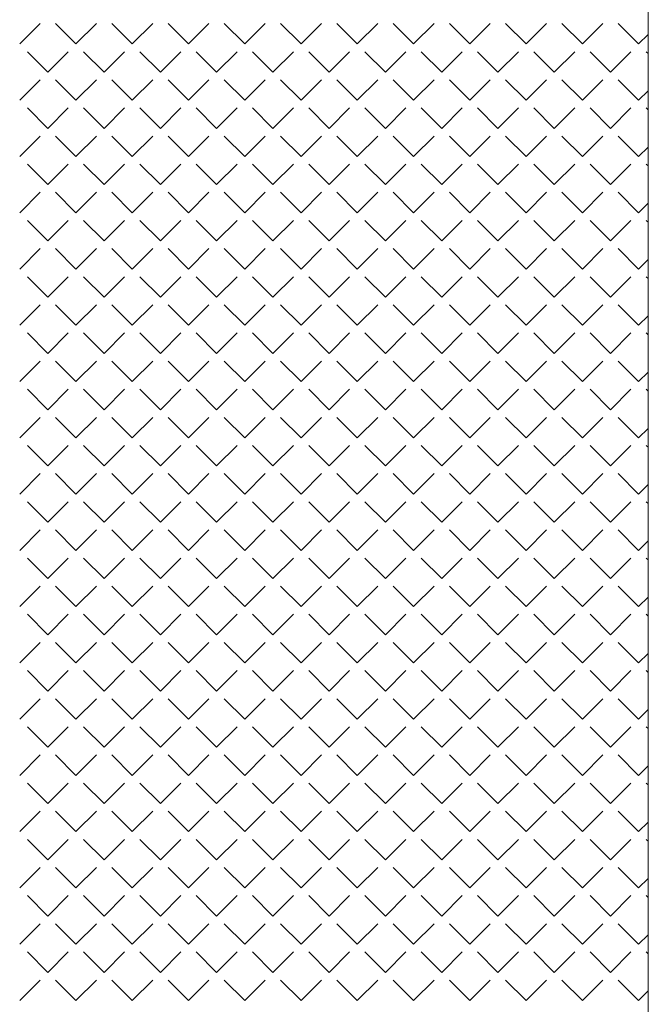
# Model space of a CAD drawing. Header units: millimetres. Extents: x -23540 to 53212, y -37964 to 41185.
# Tile 101 of 203: x -1790 to -1569, y -30891 to -30545. Entities that reach past the tile are written whole.
import ezdxf

# ---------------------------------------------------------------- set-up
doc = ezdxf.new("R2010")
doc.units = ezdxf.units.MM
doc.layers.get('0').update_dxf_attribs({"lineweight": 18})

msp = doc.modelspace()

# ---------------------------------------------------------------- linework, layer by layer
at = {"color": 251, "true_color": 0x636466}
msp.add_line((-1568.91, -31446.84), (-1568.91, -30291.47), dxfattribs=at)
at = {"color": 251, "linetype": 'Continuous', "lineweight": 20, "true_color": 0x636466}
for p, q in [((-1789.63, -30553.36), (-1782.44, -30546.18)), ((-1769.87, -30553.36), (-1777.05, -30546.18)), ((-1769.87, -30553.36), (-1762.69, -30546.18)), ((-1750.11, -30553.36), (-1757.3, -30546.18)), ((-1750.11, -30553.36), (-1742.93, -30546.18)), ((-1730.36, -30553.36), (-1737.54, -30546.18)), ((-1730.36, -30553.36), (-1723.17, -30546.18)), ((-1710.6, -30553.36), (-1717.78, -30546.18)), ((-1710.6, -30553.36), (-1703.42, -30546.18)), ((-1690.84, -30553.36), (-1698.03, -30546.18)), ((-1690.84, -30553.36), (-1683.66, -30546.18)), ((-1671.09, -30553.36), (-1678.27, -30546.18)), ((-1671.09, -30553.36), (-1663.9, -30546.18)), ((-1651.33, -30553.36), (-1658.51, -30546.18)), ((-1651.33, -30553.36), (-1644.15, -30546.18)), ((-1631.57, -30553.36), (-1638.76, -30546.18)), ((-1631.57, -30553.36), (-1624.39, -30546.18)), ((-1611.82, -30553.36), (-1619, -30546.18)), ((-1611.82, -30553.36), (-1604.63, -30546.18)), ((-1592.06, -30553.36), (-1599.24, -30546.18)), ((-1592.06, -30553.36), (-1584.88, -30546.18)), ((-1572.3, -30553.36), (-1579.49, -30546.18)), ((-1572.3, -30553.36), (-1568.99, -30550.05)), ((-1779.75, -30563.24), (-1786.93, -30556.06)), ((-1779.75, -30563.24), (-1772.56, -30556.06)), ((-1759.99, -30563.24), (-1767.18, -30556.06)), ((-1759.99, -30563.24), (-1752.81, -30556.06)), ((-1740.23, -30563.24), (-1747.42, -30556.06)), ((-1740.23, -30563.24), (-1733.05, -30556.06)), ((-1720.48, -30563.24), (-1727.66, -30556.06)), ((-1720.48, -30563.24), (-1713.29, -30556.06)), ((-1700.72, -30563.24), (-1707.91, -30556.06)), ((-1700.72, -30563.24), (-1693.54, -30556.06)), ((-1680.97, -30563.24), (-1688.15, -30556.06)), ((-1680.97, -30563.24), (-1673.78, -30556.06)), ((-1661.21, -30563.24), (-1668.39, -30556.06)), ((-1661.21, -30563.24), (-1654.02, -30556.06)), ((-1641.45, -30563.24), (-1648.64, -30556.06)), ((-1641.45, -30563.24), (-1634.27, -30556.06)), ((-1621.7, -30563.24), (-1628.88, -30556.06)), ((-1621.7, -30563.24), (-1614.51, -30556.06)), ((-1601.94, -30563.24), (-1609.12, -30556.06)), ((-1601.94, -30563.24), (-1594.75, -30556.06)), ((-1582.18, -30563.24), (-1589.37, -30556.06)), ((-1582.18, -30563.24), (-1575, -30556.06)), ((-1568.99, -30556.68), (-1569.61, -30556.06)), ((-1789.63, -30573.12), (-1782.44, -30565.94)), ((-1769.87, -30573.12), (-1777.05, -30565.94)), ((-1769.87, -30573.12), (-1762.69, -30565.94)), ((-1750.11, -30573.12), (-1757.3, -30565.94)), ((-1750.11, -30573.12), (-1742.93, -30565.94)), ((-1730.36, -30573.12), (-1737.54, -30565.94)), ((-1730.36, -30573.12), (-1723.17, -30565.94)), ((-1710.6, -30573.12), (-1717.78, -30565.94)), ((-1710.6, -30573.12), (-1703.42, -30565.94)), ((-1690.84, -30573.12), (-1698.03, -30565.94)), ((-1690.84, -30573.12), (-1683.66, -30565.94)), ((-1671.09, -30573.12), (-1678.27, -30565.94)), ((-1671.09, -30573.12), (-1663.9, -30565.94)), ((-1651.33, -30573.12), (-1658.51, -30565.94)), ((-1651.33, -30573.12), (-1644.15, -30565.94)), ((-1631.57, -30573.12), (-1638.76, -30565.94)), ((-1631.57, -30573.12), (-1624.39, -30565.94)), ((-1611.82, -30573.12), (-1619, -30565.94)), ((-1611.82, -30573.12), (-1604.63, -30565.94)), ((-1592.06, -30573.12), (-1599.24, -30565.94)), ((-1592.06, -30573.12), (-1584.88, -30565.94)), ((-1572.3, -30573.12), (-1579.49, -30565.94)), ((-1572.3, -30573.12), (-1568.99, -30569.81)), ((-1779.75, -30583), (-1786.93, -30575.81)), ((-1779.75, -30583), (-1772.56, -30575.81)), ((-1759.99, -30583), (-1767.18, -30575.81)), ((-1759.99, -30583), (-1752.81, -30575.81)), ((-1740.23, -30583), (-1747.42, -30575.81)), ((-1740.23, -30583), (-1733.05, -30575.81)), ((-1720.48, -30583), (-1727.66, -30575.81)), ((-1720.48, -30583), (-1713.29, -30575.81)), ((-1700.72, -30583), (-1707.91, -30575.81)), ((-1700.72, -30583), (-1693.54, -30575.81)), ((-1680.97, -30583), (-1688.15, -30575.81)), ((-1680.97, -30583), (-1673.78, -30575.81)), ((-1661.21, -30583), (-1668.39, -30575.81)), ((-1661.21, -30583), (-1654.02, -30575.81)), ((-1641.45, -30583), (-1648.64, -30575.81)), ((-1641.45, -30583), (-1634.27, -30575.81)), ((-1621.7, -30583), (-1628.88, -30575.81)), ((-1621.7, -30583), (-1614.51, -30575.81)), ((-1601.94, -30583), (-1609.12, -30575.81)), ((-1601.94, -30583), (-1594.75, -30575.81)), ((-1582.18, -30583), (-1589.37, -30575.81)), ((-1582.18, -30583), (-1575, -30575.81)), ((-1568.99, -30576.43), (-1569.61, -30575.81)), ((-1789.63, -30592.88), (-1782.44, -30585.69)), ((-1769.87, -30592.88), (-1777.05, -30585.69)), ((-1769.87, -30592.88), (-1762.69, -30585.69)), ((-1750.11, -30592.88), (-1757.3, -30585.69)), ((-1750.11, -30592.88), (-1742.93, -30585.69)), ((-1730.36, -30592.88), (-1737.54, -30585.69)), ((-1730.36, -30592.88), (-1723.17, -30585.69)), ((-1710.6, -30592.88), (-1717.78, -30585.69)), ((-1710.6, -30592.88), (-1703.42, -30585.69)), ((-1690.84, -30592.88), (-1698.03, -30585.69)), ((-1690.84, -30592.88), (-1683.66, -30585.69)), ((-1671.09, -30592.88), (-1678.27, -30585.69)), ((-1671.09, -30592.88), (-1663.9, -30585.69)), ((-1651.33, -30592.88), (-1658.51, -30585.69)), ((-1651.33, -30592.88), (-1644.15, -30585.69)), ((-1631.57, -30592.88), (-1638.76, -30585.69)), ((-1631.57, -30592.88), (-1624.39, -30585.69)), ((-1611.82, -30592.88), (-1619, -30585.69)), ((-1611.82, -30592.88), (-1604.63, -30585.69)), ((-1592.06, -30592.88), (-1599.24, -30585.69)), ((-1592.06, -30592.88), (-1584.88, -30585.69)), ((-1572.3, -30592.88), (-1579.49, -30585.69)), ((-1572.3, -30592.88), (-1568.99, -30589.56)), ((-1779.75, -30602.75), (-1786.93, -30595.57)), ((-1779.75, -30602.75), (-1772.56, -30595.57)), ((-1759.99, -30602.75), (-1767.18, -30595.57)), ((-1759.99, -30602.75), (-1752.81, -30595.57)), ((-1740.23, -30602.75), (-1747.42, -30595.57)), ((-1740.23, -30602.75), (-1733.05, -30595.57)), ((-1720.48, -30602.75), (-1727.66, -30595.57)), ((-1720.48, -30602.75), (-1713.29, -30595.57)), ((-1700.72, -30602.75), (-1707.91, -30595.57)), ((-1700.72, -30602.75), (-1693.54, -30595.57)), ((-1680.97, -30602.75), (-1688.15, -30595.57)), ((-1680.97, -30602.75), (-1673.78, -30595.57)), ((-1661.21, -30602.75), (-1668.39, -30595.57)), ((-1661.21, -30602.75), (-1654.02, -30595.57)), ((-1641.45, -30602.75), (-1648.64, -30595.57)), ((-1641.45, -30602.75), (-1634.27, -30595.57)), ((-1621.7, -30602.75), (-1628.88, -30595.57)), ((-1621.7, -30602.75), (-1614.51, -30595.57)), ((-1601.94, -30602.75), (-1609.12, -30595.57)), ((-1601.94, -30602.75), (-1594.75, -30595.57)), ((-1582.18, -30602.75), (-1589.37, -30595.57)), ((-1582.18, -30602.75), (-1575, -30595.57)), ((-1568.99, -30596.19), (-1569.61, -30595.57)), ((-1789.63, -30612.63), (-1782.44, -30605.45)), ((-1769.87, -30612.63), (-1777.05, -30605.45)), ((-1769.87, -30612.63), (-1762.69, -30605.45)), ((-1750.11, -30612.63), (-1757.3, -30605.45)), ((-1750.11, -30612.63), (-1742.93, -30605.45)), ((-1730.36, -30612.63), (-1737.54, -30605.45)), ((-1730.36, -30612.63), (-1723.17, -30605.45)), ((-1710.6, -30612.63), (-1717.78, -30605.45)), ((-1710.6, -30612.63), (-1703.42, -30605.45)), ((-1690.84, -30612.63), (-1698.03, -30605.45)), ((-1690.84, -30612.63), (-1683.66, -30605.45)), ((-1671.09, -30612.63), (-1678.27, -30605.45)), ((-1671.09, -30612.63), (-1663.9, -30605.45)), ((-1651.33, -30612.63), (-1658.51, -30605.45)), ((-1651.33, -30612.63), (-1644.15, -30605.45)), ((-1631.57, -30612.63), (-1638.76, -30605.45)), ((-1631.57, -30612.63), (-1624.39, -30605.45)), ((-1611.82, -30612.63), (-1619, -30605.45)), ((-1611.82, -30612.63), (-1604.63, -30605.45)), ((-1592.06, -30612.63), (-1599.24, -30605.45)), ((-1592.06, -30612.63), (-1584.88, -30605.45)), ((-1572.3, -30612.63), (-1579.49, -30605.45)), ((-1572.3, -30612.63), (-1568.98, -30609.31)), ((-1779.75, -30622.51), (-1786.93, -30615.33)), ((-1779.75, -30622.51), (-1772.56, -30615.33)), ((-1759.99, -30622.51), (-1767.18, -30615.33)), ((-1759.99, -30622.51), (-1752.81, -30615.33)), ((-1740.23, -30622.51), (-1747.42, -30615.33)), ((-1740.23, -30622.51), (-1733.05, -30615.33)), ((-1720.48, -30622.51), (-1727.66, -30615.33)), ((-1720.48, -30622.51), (-1713.29, -30615.33)), ((-1700.72, -30622.51), (-1707.91, -30615.33)), ((-1700.72, -30622.51), (-1693.54, -30615.33)), ((-1680.97, -30622.51), (-1688.15, -30615.33)), ((-1680.97, -30622.51), (-1673.78, -30615.33)), ((-1661.21, -30622.51), (-1668.39, -30615.33)), ((-1661.21, -30622.51), (-1654.02, -30615.33)), ((-1641.45, -30622.51), (-1648.64, -30615.33)), ((-1641.45, -30622.51), (-1634.27, -30615.33)), ((-1621.7, -30622.51), (-1628.88, -30615.33)), ((-1621.7, -30622.51), (-1614.51, -30615.33)), ((-1601.94, -30622.51), (-1609.12, -30615.33)), ((-1601.94, -30622.51), (-1594.75, -30615.33)), ((-1582.18, -30622.51), (-1589.37, -30615.33)), ((-1582.18, -30622.51), (-1575, -30615.33)), ((-1568.98, -30615.95), (-1569.61, -30615.33)), ((-1789.63, -30632.39), (-1782.44, -30625.2)), ((-1769.87, -30632.39), (-1777.05, -30625.2)), ((-1769.87, -30632.39), (-1762.69, -30625.2)), ((-1750.11, -30632.39), (-1757.3, -30625.2)), ((-1750.11, -30632.39), (-1742.93, -30625.2)), ((-1730.36, -30632.39), (-1737.54, -30625.2)), ((-1730.36, -30632.39), (-1723.17, -30625.2)), ((-1710.6, -30632.39), (-1717.78, -30625.2)), ((-1710.6, -30632.39), (-1703.42, -30625.2)), ((-1690.84, -30632.39), (-1698.03, -30625.2)), ((-1690.84, -30632.39), (-1683.66, -30625.2)), ((-1671.09, -30632.39), (-1678.27, -30625.2)), ((-1671.09, -30632.39), (-1663.9, -30625.2)), ((-1651.33, -30632.39), (-1658.51, -30625.2)), ((-1651.33, -30632.39), (-1644.15, -30625.2)), ((-1631.57, -30632.39), (-1638.76, -30625.2)), ((-1631.57, -30632.39), (-1624.39, -30625.2)), ((-1611.82, -30632.39), (-1619, -30625.2)), ((-1611.82, -30632.39), (-1604.63, -30625.2)), ((-1592.06, -30632.39), (-1599.24, -30625.2)), ((-1592.06, -30632.39), (-1584.88, -30625.2)), ((-1572.3, -30632.39), (-1579.49, -30625.2)), ((-1572.3, -30632.39), (-1568.98, -30629.07)), ((-1779.75, -30642.27), (-1786.93, -30635.08)), ((-1779.75, -30642.27), (-1772.56, -30635.08)), ((-1759.99, -30642.27), (-1767.18, -30635.08)), ((-1759.99, -30642.27), (-1752.81, -30635.08)), ((-1740.23, -30642.27), (-1747.42, -30635.08)), ((-1740.23, -30642.27), (-1733.05, -30635.08)), ((-1720.48, -30642.27), (-1727.66, -30635.08)), ((-1720.48, -30642.27), (-1713.29, -30635.08)), ((-1700.72, -30642.27), (-1707.91, -30635.08)), ((-1700.72, -30642.27), (-1693.54, -30635.08)), ((-1680.97, -30642.27), (-1688.15, -30635.08)), ((-1680.97, -30642.27), (-1673.78, -30635.08)), ((-1661.21, -30642.27), (-1668.39, -30635.08)), ((-1661.21, -30642.27), (-1654.02, -30635.08)), ((-1641.45, -30642.27), (-1648.64, -30635.08)), ((-1641.45, -30642.27), (-1634.27, -30635.08)), ((-1621.7, -30642.27), (-1628.88, -30635.08)), ((-1621.7, -30642.27), (-1614.51, -30635.08)), ((-1601.94, -30642.27), (-1609.12, -30635.08)), ((-1601.94, -30642.27), (-1594.75, -30635.08)), ((-1582.18, -30642.27), (-1589.37, -30635.08)), ((-1582.18, -30642.27), (-1575, -30635.08)), ((-1568.98, -30635.71), (-1569.61, -30635.08)), ((-1789.63, -30652.15), (-1782.44, -30644.96)), ((-1769.87, -30652.15), (-1777.05, -30644.96)), ((-1769.87, -30652.15), (-1762.69, -30644.96)), ((-1750.11, -30652.15), (-1757.3, -30644.96)), ((-1750.11, -30652.15), (-1742.93, -30644.96)), ((-1730.36, -30652.15), (-1737.54, -30644.96)), ((-1730.36, -30652.15), (-1723.17, -30644.96)), ((-1710.6, -30652.15), (-1717.78, -30644.96)), ((-1710.6, -30652.15), (-1703.42, -30644.96)), ((-1690.84, -30652.15), (-1698.03, -30644.96)), ((-1690.84, -30652.15), (-1683.66, -30644.96)), ((-1671.09, -30652.15), (-1678.27, -30644.96)), ((-1671.09, -30652.15), (-1663.9, -30644.96)), ((-1651.33, -30652.15), (-1658.51, -30644.96)), ((-1651.33, -30652.15), (-1644.15, -30644.96)), ((-1631.57, -30652.15), (-1638.76, -30644.96)), ((-1631.57, -30652.15), (-1624.39, -30644.96)), ((-1611.82, -30652.15), (-1619, -30644.96)), ((-1611.82, -30652.15), (-1604.63, -30644.96)), ((-1592.06, -30652.15), (-1599.24, -30644.96)), ((-1592.06, -30652.15), (-1584.88, -30644.96)), ((-1572.3, -30652.15), (-1579.49, -30644.96)), ((-1572.3, -30652.15), (-1568.98, -30648.82)), ((-1779.75, -30662.02), (-1786.93, -30654.84)), ((-1779.75, -30662.02), (-1772.56, -30654.84)), ((-1759.99, -30662.02), (-1767.18, -30654.84)), ((-1759.99, -30662.02), (-1752.81, -30654.84)), ((-1740.23, -30662.02), (-1747.42, -30654.84)), ((-1740.23, -30662.02), (-1733.05, -30654.84)), ((-1720.48, -30662.02), (-1727.66, -30654.84)), ((-1720.48, -30662.02), (-1713.29, -30654.84)), ((-1700.72, -30662.02), (-1707.91, -30654.84)), ((-1700.72, -30662.02), (-1693.54, -30654.84)), ((-1680.97, -30662.02), (-1688.15, -30654.84)), ((-1680.97, -30662.02), (-1673.78, -30654.84)), ((-1661.21, -30662.02), (-1668.39, -30654.84)), ((-1661.21, -30662.02), (-1654.02, -30654.84)), ((-1641.45, -30662.02), (-1648.64, -30654.84)), ((-1641.45, -30662.02), (-1634.27, -30654.84)), ((-1621.7, -30662.02), (-1628.88, -30654.84)), ((-1621.7, -30662.02), (-1614.51, -30654.84)), ((-1601.94, -30662.02), (-1609.12, -30654.84)), ((-1601.94, -30662.02), (-1594.75, -30654.84)), ((-1582.18, -30662.02), (-1589.37, -30654.84)), ((-1582.18, -30662.02), (-1575, -30654.84)), ((-1568.98, -30655.47), (-1569.61, -30654.84)), ((-1789.63, -30671.9), (-1782.44, -30664.72)), ((-1769.87, -30671.9), (-1777.05, -30664.72)), ((-1769.87, -30671.9), (-1762.69, -30664.72)), ((-1750.11, -30671.9), (-1757.3, -30664.72)), ((-1750.11, -30671.9), (-1742.93, -30664.72)), ((-1730.36, -30671.9), (-1737.54, -30664.72)), ((-1730.36, -30671.9), (-1723.17, -30664.72)), ((-1710.6, -30671.9), (-1717.78, -30664.72)), ((-1710.6, -30671.9), (-1703.42, -30664.72)), ((-1690.84, -30671.9), (-1698.03, -30664.72)), ((-1690.84, -30671.9), (-1683.66, -30664.72)), ((-1671.09, -30671.9), (-1678.27, -30664.72)), ((-1671.09, -30671.9), (-1663.9, -30664.72)), ((-1651.33, -30671.9), (-1658.51, -30664.72)), ((-1651.33, -30671.9), (-1644.15, -30664.72)), ((-1631.57, -30671.9), (-1638.76, -30664.72)), ((-1631.57, -30671.9), (-1624.39, -30664.72)), ((-1611.82, -30671.9), (-1619, -30664.72)), ((-1611.82, -30671.9), (-1604.63, -30664.72)), ((-1592.06, -30671.9), (-1599.24, -30664.72)), ((-1592.06, -30671.9), (-1584.88, -30664.72)), ((-1572.3, -30671.9), (-1579.49, -30664.72)), ((-1572.3, -30671.9), (-1568.98, -30668.58)), ((-1779.75, -30681.78), (-1786.93, -30674.6)), ((-1779.75, -30681.78), (-1772.56, -30674.6)), ((-1759.99, -30681.78), (-1767.18, -30674.6)), ((-1759.99, -30681.78), (-1752.81, -30674.6)), ((-1740.23, -30681.78), (-1747.42, -30674.6)), ((-1740.23, -30681.78), (-1733.05, -30674.6)), ((-1720.48, -30681.78), (-1727.66, -30674.6)), ((-1720.48, -30681.78), (-1713.29, -30674.6)), ((-1700.72, -30681.78), (-1707.91, -30674.6)), ((-1700.72, -30681.78), (-1693.54, -30674.6)), ((-1680.97, -30681.78), (-1688.15, -30674.6)), ((-1680.97, -30681.78), (-1673.78, -30674.6)), ((-1661.21, -30681.78), (-1668.39, -30674.6)), ((-1661.21, -30681.78), (-1654.02, -30674.6)), ((-1641.45, -30681.78), (-1648.64, -30674.6)), ((-1641.45, -30681.78), (-1634.27, -30674.6)), ((-1621.7, -30681.78), (-1628.88, -30674.6)), ((-1621.7, -30681.78), (-1614.51, -30674.6)), ((-1601.94, -30681.78), (-1609.12, -30674.6)), ((-1601.94, -30681.78), (-1594.75, -30674.6)), ((-1582.18, -30681.78), (-1589.37, -30674.6)), ((-1582.18, -30681.78), (-1575, -30674.6)), ((-1568.98, -30675.23), (-1569.61, -30674.6)), ((-1789.63, -30691.66), (-1782.44, -30684.47)), ((-1769.87, -30691.66), (-1777.05, -30684.47)), ((-1769.87, -30691.66), (-1762.69, -30684.47)), ((-1750.11, -30691.66), (-1757.3, -30684.47)), ((-1750.11, -30691.66), (-1742.93, -30684.47)), ((-1730.36, -30691.66), (-1737.54, -30684.47)), ((-1730.36, -30691.66), (-1723.17, -30684.47)), ((-1710.6, -30691.66), (-1717.78, -30684.47)), ((-1710.6, -30691.66), (-1703.42, -30684.47)), ((-1690.84, -30691.66), (-1698.03, -30684.47)), ((-1690.84, -30691.66), (-1683.66, -30684.47)), ((-1671.09, -30691.66), (-1678.27, -30684.47)), ((-1671.09, -30691.66), (-1663.9, -30684.47)), ((-1651.33, -30691.66), (-1658.51, -30684.47)), ((-1651.33, -30691.66), (-1644.15, -30684.47)), ((-1631.57, -30691.66), (-1638.76, -30684.47)), ((-1631.57, -30691.66), (-1624.39, -30684.47)), ((-1611.82, -30691.66), (-1619, -30684.47)), ((-1611.82, -30691.66), (-1604.63, -30684.47)), ((-1592.06, -30691.66), (-1599.24, -30684.47)), ((-1592.06, -30691.66), (-1584.88, -30684.47)), ((-1572.3, -30691.66), (-1579.49, -30684.47)), ((-1572.3, -30691.66), (-1568.97, -30688.33)), ((-1779.75, -30701.54), (-1786.93, -30694.35)), ((-1779.75, -30701.54), (-1772.56, -30694.35)), ((-1759.99, -30701.54), (-1767.18, -30694.35)), ((-1759.99, -30701.54), (-1752.81, -30694.35)), ((-1740.23, -30701.54), (-1747.42, -30694.35)), ((-1740.23, -30701.54), (-1733.05, -30694.35)), ((-1720.48, -30701.54), (-1727.66, -30694.35)), ((-1720.48, -30701.54), (-1713.29, -30694.35)), ((-1700.72, -30701.54), (-1707.91, -30694.35)), ((-1700.72, -30701.54), (-1693.54, -30694.35)), ((-1680.97, -30701.54), (-1688.15, -30694.35)), ((-1680.97, -30701.54), (-1673.78, -30694.35)), ((-1661.21, -30701.54), (-1668.39, -30694.35)), ((-1661.21, -30701.54), (-1654.02, -30694.35)), ((-1641.45, -30701.54), (-1648.64, -30694.35)), ((-1641.45, -30701.54), (-1634.27, -30694.35)), ((-1621.7, -30701.54), (-1628.88, -30694.35)), ((-1621.7, -30701.54), (-1614.51, -30694.35)), ((-1601.94, -30701.54), (-1609.12, -30694.35)), ((-1601.94, -30701.54), (-1594.75, -30694.35)), ((-1582.18, -30701.54), (-1589.37, -30694.35)), ((-1582.18, -30701.54), (-1575, -30694.35)), ((-1568.97, -30694.99), (-1569.61, -30694.35)), ((-1789.63, -30711.42), (-1782.44, -30704.23)), ((-1769.87, -30711.42), (-1777.05, -30704.23)), ((-1769.87, -30711.42), (-1762.69, -30704.23)), ((-1750.11, -30711.42), (-1757.3, -30704.23)), ((-1750.11, -30711.42), (-1742.93, -30704.23)), ((-1730.36, -30711.42), (-1737.54, -30704.23)), ((-1730.36, -30711.42), (-1723.17, -30704.23)), ((-1710.6, -30711.42), (-1717.78, -30704.23)), ((-1710.6, -30711.42), (-1703.42, -30704.23)), ((-1690.84, -30711.42), (-1698.03, -30704.23)), ((-1690.84, -30711.42), (-1683.66, -30704.23)), ((-1671.09, -30711.42), (-1678.27, -30704.23)), ((-1671.09, -30711.42), (-1663.9, -30704.23)), ((-1651.33, -30711.42), (-1658.51, -30704.23)), ((-1651.33, -30711.42), (-1644.15, -30704.23)), ((-1631.57, -30711.42), (-1638.76, -30704.23)), ((-1631.57, -30711.42), (-1624.39, -30704.23)), ((-1611.82, -30711.42), (-1619, -30704.23)), ((-1611.82, -30711.42), (-1604.63, -30704.23)), ((-1592.06, -30711.42), (-1599.24, -30704.23)), ((-1592.06, -30711.42), (-1584.88, -30704.23)), ((-1572.3, -30711.42), (-1579.49, -30704.23)), ((-1572.3, -30711.42), (-1568.97, -30708.08)), ((-1779.75, -30721.29), (-1786.93, -30714.11)), ((-1779.75, -30721.29), (-1772.56, -30714.11)), ((-1759.99, -30721.29), (-1767.18, -30714.11)), ((-1759.99, -30721.29), (-1752.81, -30714.11)), ((-1740.23, -30721.29), (-1747.42, -30714.11)), ((-1740.23, -30721.29), (-1733.05, -30714.11)), ((-1720.48, -30721.29), (-1727.66, -30714.11)), ((-1720.48, -30721.29), (-1713.29, -30714.11)), ((-1700.72, -30721.29), (-1707.91, -30714.11)), ((-1700.72, -30721.29), (-1693.54, -30714.11)), ((-1680.97, -30721.29), (-1688.15, -30714.11)), ((-1680.97, -30721.29), (-1673.78, -30714.11)), ((-1661.21, -30721.29), (-1668.39, -30714.11)), ((-1661.21, -30721.29), (-1654.02, -30714.11)), ((-1641.45, -30721.29), (-1648.64, -30714.11)), ((-1641.45, -30721.29), (-1634.27, -30714.11)), ((-1621.7, -30721.29), (-1628.88, -30714.11)), ((-1621.7, -30721.29), (-1614.51, -30714.11)), ((-1601.94, -30721.29), (-1609.12, -30714.11)), ((-1601.94, -30721.29), (-1594.75, -30714.11)), ((-1582.18, -30721.29), (-1589.37, -30714.11)), ((-1582.18, -30721.29), (-1575, -30714.11)), ((-1568.97, -30714.75), (-1569.61, -30714.11)), ((-1789.63, -30731.17), (-1782.44, -30723.99)), ((-1769.87, -30731.17), (-1777.05, -30723.99)), ((-1769.87, -30731.17), (-1762.69, -30723.99)), ((-1750.11, -30731.17), (-1757.3, -30723.99)), ((-1750.11, -30731.17), (-1742.93, -30723.99)), ((-1730.36, -30731.17), (-1737.54, -30723.99)), ((-1730.36, -30731.17), (-1723.17, -30723.99)), ((-1710.6, -30731.17), (-1717.78, -30723.99)), ((-1710.6, -30731.17), (-1703.42, -30723.99)), ((-1690.84, -30731.17), (-1698.03, -30723.99)), ((-1690.84, -30731.17), (-1683.66, -30723.99)), ((-1671.09, -30731.17), (-1678.27, -30723.99)), ((-1671.09, -30731.17), (-1663.9, -30723.99)), ((-1651.33, -30731.17), (-1658.51, -30723.99)), ((-1651.33, -30731.17), (-1644.15, -30723.99)), ((-1631.57, -30731.17), (-1638.76, -30723.99)), ((-1631.57, -30731.17), (-1624.39, -30723.99)), ((-1611.82, -30731.17), (-1619, -30723.99)), ((-1611.82, -30731.17), (-1604.63, -30723.99)), ((-1592.06, -30731.17), (-1599.24, -30723.99)), ((-1592.06, -30731.17), (-1584.88, -30723.99)), ((-1572.3, -30731.17), (-1579.49, -30723.99)), ((-1572.3, -30731.17), (-1568.97, -30727.84)), ((-1779.75, -30741.05), (-1786.93, -30733.87)), ((-1779.75, -30741.05), (-1772.56, -30733.87)), ((-1759.99, -30741.05), (-1767.18, -30733.87)), ((-1759.99, -30741.05), (-1752.81, -30733.87)), ((-1740.23, -30741.05), (-1747.42, -30733.87)), ((-1740.23, -30741.05), (-1733.05, -30733.87)), ((-1720.48, -30741.05), (-1727.66, -30733.87)), ((-1720.48, -30741.05), (-1713.29, -30733.87)), ((-1700.72, -30741.05), (-1707.91, -30733.87)), ((-1700.72, -30741.05), (-1693.54, -30733.87)), ((-1680.97, -30741.05), (-1688.15, -30733.87)), ((-1680.97, -30741.05), (-1673.78, -30733.87)), ((-1661.21, -30741.05), (-1668.39, -30733.87)), ((-1661.21, -30741.05), (-1654.02, -30733.87)), ((-1641.45, -30741.05), (-1648.64, -30733.87)), ((-1641.45, -30741.05), (-1634.27, -30733.87)), ((-1621.7, -30741.05), (-1628.88, -30733.87)), ((-1621.7, -30741.05), (-1614.51, -30733.87)), ((-1601.94, -30741.05), (-1609.12, -30733.87)), ((-1601.94, -30741.05), (-1594.75, -30733.87)), ((-1582.18, -30741.05), (-1589.37, -30733.87)), ((-1582.18, -30741.05), (-1575, -30733.87)), ((-1568.97, -30734.51), (-1569.61, -30733.87)), ((-1789.63, -30750.93), (-1782.44, -30743.74)), ((-1769.87, -30750.93), (-1777.05, -30743.74)), ((-1769.87, -30750.93), (-1762.69, -30743.74)), ((-1750.11, -30750.93), (-1757.3, -30743.74)), ((-1750.11, -30750.93), (-1742.93, -30743.74)), ((-1730.36, -30750.93), (-1737.54, -30743.74)), ((-1730.36, -30750.93), (-1723.17, -30743.74)), ((-1710.6, -30750.93), (-1717.78, -30743.74)), ((-1710.6, -30750.93), (-1703.42, -30743.74)), ((-1690.84, -30750.93), (-1698.03, -30743.74)), ((-1690.84, -30750.93), (-1683.66, -30743.74)), ((-1671.09, -30750.93), (-1678.27, -30743.74)), ((-1671.09, -30750.93), (-1663.9, -30743.74)), ((-1651.33, -30750.93), (-1658.51, -30743.74)), ((-1651.33, -30750.93), (-1644.15, -30743.74)), ((-1631.57, -30750.93), (-1638.76, -30743.74)), ((-1631.57, -30750.93), (-1624.39, -30743.74)), ((-1611.82, -30750.93), (-1619, -30743.74)), ((-1611.82, -30750.93), (-1604.63, -30743.74)), ((-1592.06, -30750.93), (-1599.24, -30743.74)), ((-1592.06, -30750.93), (-1584.88, -30743.74)), ((-1572.3, -30750.93), (-1579.49, -30743.74)), ((-1572.3, -30750.93), (-1568.97, -30747.59)), ((-1779.75, -30760.81), (-1786.93, -30753.62)), ((-1779.75, -30760.81), (-1772.56, -30753.62)), ((-1759.99, -30760.81), (-1767.18, -30753.62)), ((-1759.99, -30760.81), (-1752.81, -30753.62)), ((-1740.23, -30760.81), (-1747.42, -30753.62)), ((-1740.23, -30760.81), (-1733.05, -30753.62)), ((-1720.48, -30760.81), (-1727.66, -30753.62)), ((-1720.48, -30760.81), (-1713.29, -30753.62)), ((-1700.72, -30760.81), (-1707.91, -30753.62)), ((-1700.72, -30760.81), (-1693.54, -30753.62)), ((-1680.97, -30760.81), (-1688.15, -30753.62)), ((-1680.97, -30760.81), (-1673.78, -30753.62)), ((-1661.21, -30760.81), (-1668.39, -30753.62)), ((-1661.21, -30760.81), (-1654.02, -30753.62)), ((-1641.45, -30760.81), (-1648.64, -30753.62)), ((-1641.45, -30760.81), (-1634.27, -30753.62)), ((-1621.7, -30760.81), (-1628.88, -30753.62)), ((-1621.7, -30760.81), (-1614.51, -30753.62)), ((-1601.94, -30760.81), (-1609.12, -30753.62)), ((-1601.94, -30760.81), (-1594.75, -30753.62)), ((-1582.18, -30760.81), (-1589.37, -30753.62)), ((-1582.18, -30760.81), (-1575, -30753.62)), ((-1568.97, -30754.27), (-1569.61, -30753.62)), ((-1789.63, -30770.69), (-1782.44, -30763.5)), ((-1769.87, -30770.69), (-1777.05, -30763.5)), ((-1769.87, -30770.69), (-1762.69, -30763.5)), ((-1750.11, -30770.69), (-1757.3, -30763.5)), ((-1750.11, -30770.69), (-1742.93, -30763.5)), ((-1730.36, -30770.69), (-1737.54, -30763.5)), ((-1730.36, -30770.69), (-1723.17, -30763.5)), ((-1710.6, -30770.69), (-1717.78, -30763.5)), ((-1710.6, -30770.69), (-1703.42, -30763.5)), ((-1690.84, -30770.69), (-1698.03, -30763.5)), ((-1690.84, -30770.69), (-1683.66, -30763.5)), ((-1671.09, -30770.69), (-1678.27, -30763.5)), ((-1671.09, -30770.69), (-1663.9, -30763.5)), ((-1651.33, -30770.69), (-1658.51, -30763.5)), ((-1651.33, -30770.69), (-1644.15, -30763.5)), ((-1631.57, -30770.69), (-1638.76, -30763.5)), ((-1631.57, -30770.69), (-1624.39, -30763.5)), ((-1611.82, -30770.69), (-1619, -30763.5)), ((-1611.82, -30770.69), (-1604.63, -30763.5)), ((-1592.06, -30770.69), (-1599.24, -30763.5)), ((-1592.06, -30770.69), (-1584.88, -30763.5)), ((-1572.3, -30770.69), (-1579.49, -30763.5)), ((-1572.3, -30770.69), (-1568.96, -30767.35)), ((-1779.75, -30780.56), (-1786.93, -30773.38)), ((-1779.75, -30780.56), (-1772.56, -30773.38)), ((-1759.99, -30780.56), (-1767.18, -30773.38)), ((-1759.99, -30780.56), (-1752.81, -30773.38)), ((-1740.23, -30780.56), (-1747.42, -30773.38)), ((-1740.23, -30780.56), (-1733.05, -30773.38)), ((-1720.48, -30780.56), (-1727.66, -30773.38)), ((-1720.48, -30780.56), (-1713.29, -30773.38)), ((-1700.72, -30780.56), (-1707.91, -30773.38)), ((-1700.72, -30780.56), (-1693.54, -30773.38)), ((-1680.97, -30780.56), (-1688.15, -30773.38)), ((-1680.97, -30780.56), (-1673.78, -30773.38)), ((-1661.21, -30780.56), (-1668.39, -30773.38)), ((-1661.21, -30780.56), (-1654.02, -30773.38)), ((-1641.45, -30780.56), (-1648.64, -30773.38)), ((-1641.45, -30780.56), (-1634.27, -30773.38)), ((-1621.7, -30780.56), (-1628.88, -30773.38)), ((-1621.7, -30780.56), (-1614.51, -30773.38)), ((-1601.94, -30780.56), (-1609.12, -30773.38)), ((-1601.94, -30780.56), (-1594.75, -30773.38)), ((-1582.18, -30780.56), (-1589.37, -30773.38)), ((-1582.18, -30780.56), (-1575, -30773.38)), ((-1568.96, -30774.03), (-1569.61, -30773.38)), ((-1789.63, -30790.44), (-1782.44, -30783.26)), ((-1769.87, -30790.44), (-1777.05, -30783.26)), ((-1769.87, -30790.44), (-1762.69, -30783.26)), ((-1750.11, -30790.44), (-1757.3, -30783.26)), ((-1750.11, -30790.44), (-1742.93, -30783.26)), ((-1730.36, -30790.44), (-1737.54, -30783.26)), ((-1730.36, -30790.44), (-1723.17, -30783.26)), ((-1710.6, -30790.44), (-1717.78, -30783.26)), ((-1710.6, -30790.44), (-1703.42, -30783.26)), ((-1690.84, -30790.44), (-1698.03, -30783.26)), ((-1690.84, -30790.44), (-1683.66, -30783.26)), ((-1671.09, -30790.44), (-1678.27, -30783.26)), ((-1671.09, -30790.44), (-1663.9, -30783.26)), ((-1651.33, -30790.44), (-1658.51, -30783.26)), ((-1651.33, -30790.44), (-1644.15, -30783.26)), ((-1631.57, -30790.44), (-1638.76, -30783.26)), ((-1631.57, -30790.44), (-1624.39, -30783.26)), ((-1611.82, -30790.44), (-1619, -30783.26)), ((-1611.82, -30790.44), (-1604.63, -30783.26)), ((-1592.06, -30790.44), (-1599.24, -30783.26)), ((-1592.06, -30790.44), (-1584.88, -30783.26)), ((-1572.3, -30790.44), (-1579.49, -30783.26)), ((-1572.3, -30790.44), (-1568.96, -30787.1)), ((-1779.75, -30800.32), (-1786.93, -30793.14)), ((-1779.75, -30800.32), (-1772.56, -30793.14)), ((-1759.99, -30800.32), (-1767.18, -30793.14)), ((-1759.99, -30800.32), (-1752.81, -30793.14)), ((-1740.23, -30800.32), (-1747.42, -30793.14)), ((-1740.23, -30800.32), (-1733.05, -30793.14)), ((-1720.48, -30800.32), (-1727.66, -30793.14)), ((-1720.48, -30800.32), (-1713.29, -30793.14)), ((-1700.72, -30800.32), (-1707.91, -30793.14)), ((-1700.72, -30800.32), (-1693.54, -30793.14)), ((-1680.97, -30800.32), (-1688.15, -30793.14)), ((-1680.97, -30800.32), (-1673.78, -30793.14)), ((-1661.21, -30800.32), (-1668.39, -30793.14)), ((-1661.21, -30800.32), (-1654.02, -30793.14)), ((-1641.45, -30800.32), (-1648.64, -30793.14)), ((-1641.45, -30800.32), (-1634.27, -30793.14)), ((-1621.7, -30800.32), (-1628.88, -30793.14)), ((-1621.7, -30800.32), (-1614.51, -30793.14)), ((-1601.94, -30800.32), (-1609.12, -30793.14)), ((-1601.94, -30800.32), (-1594.75, -30793.14)), ((-1582.18, -30800.32), (-1589.37, -30793.14)), ((-1582.18, -30800.32), (-1575, -30793.14)), ((-1568.96, -30793.78), (-1569.61, -30793.14)), ((-1789.63, -30810.2), (-1782.44, -30803.01)), ((-1769.87, -30810.2), (-1777.05, -30803.01)), ((-1769.87, -30810.2), (-1762.69, -30803.01)), ((-1750.11, -30810.2), (-1757.3, -30803.01)), ((-1750.11, -30810.2), (-1742.93, -30803.01)), ((-1730.36, -30810.2), (-1737.54, -30803.01)), ((-1730.36, -30810.2), (-1723.17, -30803.01)), ((-1710.6, -30810.2), (-1717.78, -30803.01)), ((-1710.6, -30810.2), (-1703.42, -30803.01)), ((-1690.84, -30810.2), (-1698.03, -30803.01)), ((-1690.84, -30810.2), (-1683.66, -30803.01)), ((-1671.09, -30810.2), (-1678.27, -30803.01)), ((-1671.09, -30810.2), (-1663.9, -30803.01)), ((-1651.33, -30810.2), (-1658.51, -30803.01)), ((-1651.33, -30810.2), (-1644.15, -30803.01)), ((-1631.57, -30810.2), (-1638.76, -30803.01)), ((-1631.57, -30810.2), (-1624.39, -30803.01)), ((-1611.82, -30810.2), (-1619, -30803.01)), ((-1611.82, -30810.2), (-1604.63, -30803.01)), ((-1592.06, -30810.2), (-1599.24, -30803.01)), ((-1592.06, -30810.2), (-1584.88, -30803.01)), ((-1572.3, -30810.2), (-1579.49, -30803.01)), ((-1572.3, -30810.2), (-1568.96, -30806.85)), ((-1779.75, -30820.08), (-1786.93, -30812.89)), ((-1779.75, -30820.08), (-1772.56, -30812.89)), ((-1759.99, -30820.08), (-1767.18, -30812.89)), ((-1759.99, -30820.08), (-1752.81, -30812.89)), ((-1740.23, -30820.08), (-1747.42, -30812.89)), ((-1740.23, -30820.08), (-1733.05, -30812.89)), ((-1720.48, -30820.08), (-1727.66, -30812.89)), ((-1720.48, -30820.08), (-1713.29, -30812.89)), ((-1700.72, -30820.08), (-1707.91, -30812.89)), ((-1700.72, -30820.08), (-1693.54, -30812.89)), ((-1680.97, -30820.08), (-1688.15, -30812.89)), ((-1680.97, -30820.08), (-1673.78, -30812.89)), ((-1661.21, -30820.08), (-1668.39, -30812.89)), ((-1661.21, -30820.08), (-1654.02, -30812.89)), ((-1641.45, -30820.08), (-1648.64, -30812.89)), ((-1641.45, -30820.08), (-1634.27, -30812.89)), ((-1621.7, -30820.08), (-1628.88, -30812.89)), ((-1621.7, -30820.08), (-1614.51, -30812.89)), ((-1601.94, -30820.08), (-1609.12, -30812.89)), ((-1601.94, -30820.08), (-1594.75, -30812.89)), ((-1582.18, -30820.08), (-1589.37, -30812.89)), ((-1582.18, -30820.08), (-1575, -30812.89)), ((-1568.96, -30813.54), (-1569.61, -30812.89)), ((-1789.63, -30829.95), (-1782.44, -30822.77)), ((-1769.87, -30829.95), (-1777.05, -30822.77)), ((-1769.87, -30829.95), (-1762.69, -30822.77)), ((-1750.11, -30829.95), (-1757.3, -30822.77)), ((-1750.11, -30829.95), (-1742.93, -30822.77)), ((-1730.36, -30829.95), (-1737.54, -30822.77)), ((-1730.36, -30829.95), (-1723.17, -30822.77)), ((-1710.6, -30829.95), (-1717.78, -30822.77)), ((-1710.6, -30829.95), (-1703.42, -30822.77)), ((-1690.84, -30829.95), (-1698.03, -30822.77)), ((-1690.84, -30829.95), (-1683.66, -30822.77)), ((-1671.09, -30829.95), (-1678.27, -30822.77)), ((-1671.09, -30829.95), (-1663.9, -30822.77)), ((-1651.33, -30829.95), (-1658.51, -30822.77)), ((-1651.33, -30829.95), (-1644.15, -30822.77)), ((-1631.57, -30829.95), (-1638.76, -30822.77)), ((-1631.57, -30829.95), (-1624.39, -30822.77)), ((-1611.82, -30829.95), (-1619, -30822.77)), ((-1611.82, -30829.95), (-1604.63, -30822.77)), ((-1592.06, -30829.95), (-1599.24, -30822.77)), ((-1592.06, -30829.95), (-1584.88, -30822.77)), ((-1572.3, -30829.95), (-1579.49, -30822.77)), ((-1572.3, -30829.95), (-1568.96, -30826.61)), ((-1779.75, -30839.83), (-1786.93, -30832.65)), ((-1779.75, -30839.83), (-1772.56, -30832.65)), ((-1759.99, -30839.83), (-1767.18, -30832.65)), ((-1759.99, -30839.83), (-1752.81, -30832.65)), ((-1740.23, -30839.83), (-1747.42, -30832.65)), ((-1740.23, -30839.83), (-1733.05, -30832.65)), ((-1720.48, -30839.83), (-1727.66, -30832.65)), ((-1720.48, -30839.83), (-1713.29, -30832.65)), ((-1700.72, -30839.83), (-1707.91, -30832.65)), ((-1700.72, -30839.83), (-1693.54, -30832.65)), ((-1680.97, -30839.83), (-1688.15, -30832.65)), ((-1680.97, -30839.83), (-1673.78, -30832.65)), ((-1661.21, -30839.83), (-1668.39, -30832.65)), ((-1661.21, -30839.83), (-1654.02, -30832.65)), ((-1641.45, -30839.83), (-1648.64, -30832.65)), ((-1641.45, -30839.83), (-1634.27, -30832.65)), ((-1621.7, -30839.83), (-1628.88, -30832.65)), ((-1621.7, -30839.83), (-1614.51, -30832.65)), ((-1601.94, -30839.83), (-1609.12, -30832.65)), ((-1601.94, -30839.83), (-1594.75, -30832.65)), ((-1582.18, -30839.83), (-1589.37, -30832.65)), ((-1582.18, -30839.83), (-1575, -30832.65)), ((-1568.96, -30833.3), (-1569.61, -30832.65)), ((-1789.63, -30849.71), (-1782.44, -30842.53)), ((-1769.87, -30849.71), (-1777.05, -30842.53)), ((-1769.87, -30849.71), (-1762.69, -30842.53)), ((-1750.11, -30849.71), (-1757.3, -30842.53)), ((-1750.11, -30849.71), (-1742.93, -30842.53)), ((-1730.36, -30849.71), (-1737.54, -30842.53)), ((-1730.36, -30849.71), (-1723.17, -30842.53)), ((-1710.6, -30849.71), (-1717.78, -30842.53)), ((-1710.6, -30849.71), (-1703.42, -30842.53)), ((-1690.84, -30849.71), (-1698.03, -30842.53)), ((-1690.84, -30849.71), (-1683.66, -30842.53)), ((-1671.09, -30849.71), (-1678.27, -30842.53)), ((-1671.09, -30849.71), (-1663.9, -30842.53)), ((-1651.33, -30849.71), (-1658.51, -30842.53)), ((-1651.33, -30849.71), (-1644.15, -30842.53)), ((-1631.57, -30849.71), (-1638.76, -30842.53)), ((-1631.57, -30849.71), (-1624.39, -30842.53)), ((-1611.82, -30849.71), (-1619, -30842.53)), ((-1611.82, -30849.71), (-1604.63, -30842.53)), ((-1592.06, -30849.71), (-1599.24, -30842.53)), ((-1592.06, -30849.71), (-1584.88, -30842.53)), ((-1572.3, -30849.71), (-1579.49, -30842.53)), ((-1572.3, -30849.71), (-1568.95, -30846.36)), ((-1779.75, -30859.59), (-1786.93, -30852.41)), ((-1779.75, -30859.59), (-1772.56, -30852.41)), ((-1759.99, -30859.59), (-1767.18, -30852.41)), ((-1759.99, -30859.59), (-1752.81, -30852.41)), ((-1740.23, -30859.59), (-1747.42, -30852.41)), ((-1740.23, -30859.59), (-1733.05, -30852.41)), ((-1720.48, -30859.59), (-1727.66, -30852.41)), ((-1720.48, -30859.59), (-1713.29, -30852.41)), ((-1700.72, -30859.59), (-1707.91, -30852.41)), ((-1700.72, -30859.59), (-1693.54, -30852.41)), ((-1680.97, -30859.59), (-1688.15, -30852.41)), ((-1680.97, -30859.59), (-1673.78, -30852.41)), ((-1661.21, -30859.59), (-1668.39, -30852.41)), ((-1661.21, -30859.59), (-1654.02, -30852.41)), ((-1641.45, -30859.59), (-1648.64, -30852.41)), ((-1641.45, -30859.59), (-1634.27, -30852.41)), ((-1621.7, -30859.59), (-1628.88, -30852.41)), ((-1621.7, -30859.59), (-1614.51, -30852.41)), ((-1601.94, -30859.59), (-1609.12, -30852.41)), ((-1601.94, -30859.59), (-1594.75, -30852.41)), ((-1582.18, -30859.59), (-1589.37, -30852.41)), ((-1582.18, -30859.59), (-1575, -30852.41)), ((-1568.95, -30853.06), (-1569.61, -30852.41)), ((-1789.63, -30869.47), (-1782.44, -30862.28)), ((-1769.87, -30869.47), (-1777.05, -30862.28)), ((-1769.87, -30869.47), (-1762.69, -30862.28)), ((-1750.11, -30869.47), (-1757.3, -30862.28)), ((-1750.11, -30869.47), (-1742.93, -30862.28)), ((-1730.36, -30869.47), (-1737.54, -30862.28)), ((-1730.36, -30869.47), (-1723.17, -30862.28)), ((-1710.6, -30869.47), (-1717.78, -30862.28)), ((-1710.6, -30869.47), (-1703.42, -30862.28)), ((-1690.84, -30869.47), (-1698.03, -30862.28)), ((-1690.84, -30869.47), (-1683.66, -30862.28)), ((-1671.09, -30869.47), (-1678.27, -30862.28)), ((-1671.09, -30869.47), (-1663.9, -30862.28)), ((-1651.33, -30869.47), (-1658.51, -30862.28)), ((-1651.33, -30869.47), (-1644.15, -30862.28)), ((-1631.57, -30869.47), (-1638.76, -30862.28)), ((-1631.57, -30869.47), (-1624.39, -30862.28)), ((-1611.82, -30869.47), (-1619, -30862.28)), ((-1611.82, -30869.47), (-1604.63, -30862.28)), ((-1592.06, -30869.47), (-1599.24, -30862.28)), ((-1592.06, -30869.47), (-1584.88, -30862.28)), ((-1572.3, -30869.47), (-1579.49, -30862.28)), ((-1572.3, -30869.47), (-1568.95, -30866.12)), ((-1779.75, -30879.35), (-1786.93, -30872.16)), ((-1779.75, -30879.35), (-1772.56, -30872.16)), ((-1759.99, -30879.35), (-1767.18, -30872.16)), ((-1759.99, -30879.35), (-1752.81, -30872.16)), ((-1740.23, -30879.35), (-1747.42, -30872.16)), ((-1740.23, -30879.35), (-1733.05, -30872.16)), ((-1720.48, -30879.35), (-1727.66, -30872.16)), ((-1720.48, -30879.35), (-1713.29, -30872.16)), ((-1700.72, -30879.35), (-1707.91, -30872.16)), ((-1700.72, -30879.35), (-1693.54, -30872.16)), ((-1680.97, -30879.35), (-1688.15, -30872.16)), ((-1680.97, -30879.35), (-1673.78, -30872.16)), ((-1661.21, -30879.35), (-1668.39, -30872.16)), ((-1661.21, -30879.35), (-1654.02, -30872.16)), ((-1641.45, -30879.35), (-1648.64, -30872.16)), ((-1641.45, -30879.35), (-1634.27, -30872.16)), ((-1621.7, -30879.35), (-1628.88, -30872.16)), ((-1621.7, -30879.35), (-1614.51, -30872.16)), ((-1601.94, -30879.35), (-1609.12, -30872.16)), ((-1601.94, -30879.35), (-1594.75, -30872.16)), ((-1582.18, -30879.35), (-1589.37, -30872.16)), ((-1582.18, -30879.35), (-1575, -30872.16)), ((-1568.95, -30872.82), (-1569.61, -30872.16)), ((-1789.63, -30889.22), (-1782.44, -30882.04)), ((-1769.87, -30889.22), (-1777.05, -30882.04)), ((-1769.87, -30889.22), (-1762.69, -30882.04)), ((-1750.11, -30889.22), (-1757.3, -30882.04)), ((-1750.11, -30889.22), (-1742.93, -30882.04)), ((-1730.36, -30889.22), (-1737.54, -30882.04)), ((-1730.36, -30889.22), (-1723.17, -30882.04)), ((-1710.6, -30889.22), (-1717.78, -30882.04)), ((-1710.6, -30889.22), (-1703.42, -30882.04)), ((-1690.84, -30889.22), (-1698.03, -30882.04)), ((-1690.84, -30889.22), (-1683.66, -30882.04)), ((-1671.09, -30889.22), (-1678.27, -30882.04)), ((-1671.09, -30889.22), (-1663.9, -30882.04)), ((-1651.33, -30889.22), (-1658.51, -30882.04)), ((-1651.33, -30889.22), (-1644.15, -30882.04)), ((-1631.57, -30889.22), (-1638.76, -30882.04)), ((-1631.57, -30889.22), (-1624.39, -30882.04)), ((-1611.82, -30889.22), (-1619, -30882.04)), ((-1611.82, -30889.22), (-1604.63, -30882.04)), ((-1592.06, -30889.22), (-1599.24, -30882.04)), ((-1592.06, -30889.22), (-1584.88, -30882.04)), ((-1572.3, -30889.22), (-1579.49, -30882.04)), ((-1572.3, -30889.22), (-1568.95, -30885.87))]:
    msp.add_line(p, q, dxfattribs=at)

doc.saveas('drawing.dxf')
